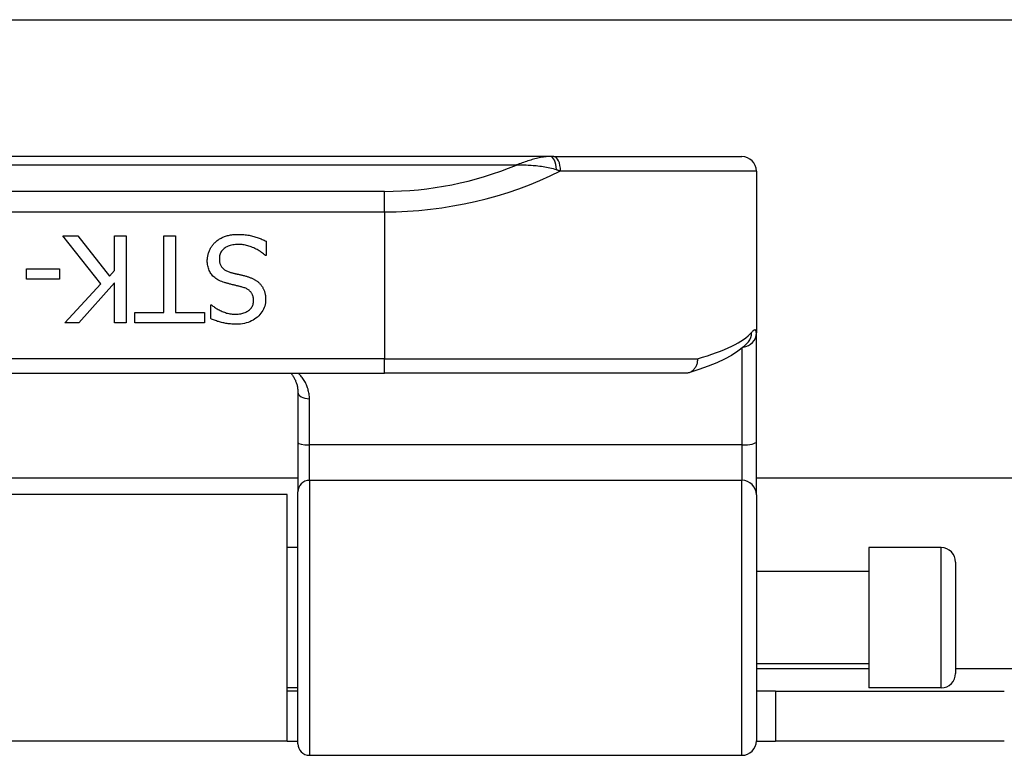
# Model space of a CAD drawing. Header units: inches. Extents: x 17 to 570, y 51 to 268.
# Tile 121 of 256: x 81.57 to 82.92, y 147.35 to 148.35. Entities that reach past the tile are written whole.
import ezdxf

# ---------------------------------------------------------------- set-up
doc = ezdxf.new("R2010")
doc.units = ezdxf.units.IN
doc.header["$MEASUREMENT"] = 0
doc.layers.add('Visible Edges(ANSI)', color=7, linetype='Continuous', lineweight=25)
doc.layers.add('Visible Tangent Edges(ANSI)', color=7, linetype='Continuous', lineweight=25)

msp = doc.modelspace()

# ---------------------------------------------------------------- linework, layer by layer
at = {"layer": 'Visible Edges(ANSI)'}
for p, q in [((78.0055, 148.3481), (135.9415, 148.3481)), ((82.296, 148.1616), (80.3481, 148.1616)), ((82.3007, 148.1616), (82.296, 148.1616)), ((82.3007, 148.1616), (82.5573, 148.1616)), ((82.577, 148.1419), (82.577, 147.9212)), ((81.6833, 147.988), (81.6315, 148.0534)), ((81.6315, 148.0534), (81.6519, 148.0534)), ((81.6519, 148.0534), (81.6951, 147.9984)), ((81.702, 148.0062), (81.702, 148.0534)), ((81.702, 148.0534), (81.7177, 148.0534)), ((81.7177, 148.0534), (81.7177, 147.9352)), ((81.7693, 148.0534), (81.785, 148.0534)), ((81.7693, 147.9492), (81.7693, 148.0534)), ((81.785, 148.0534), (81.785, 147.9492)), ((81.9088, 148.0463), (81.9088, 148.0266)), ((81.9088, 148.0266), (81.9077, 148.0266)), ((81.5822, 147.9945), (81.5822, 148.0088)), ((81.5822, 148.0088), (81.6269, 148.0088)), ((81.6269, 148.0088), (81.6269, 147.9945)), ((81.6951, 147.9984), (81.702, 148.0062)), ((81.6269, 147.9945), (81.5822, 147.9945)), ((81.6344, 147.9352), (81.6833, 147.988)), ((81.702, 147.9895), (81.6535, 147.9352)), ((81.702, 147.9352), (81.702, 147.9895)), ((81.8331, 147.9408), (81.8331, 147.9596)), ((81.8331, 147.9596), (81.8342, 147.9596)), ((81.7296, 147.9352), (81.7296, 147.9492)), ((81.7296, 147.9492), (81.7693, 147.9492)), ((81.785, 147.9492), (81.8246, 147.9492)), ((81.8246, 147.9492), (81.8246, 147.9352)), ((81.6535, 147.9352), (81.6344, 147.9352)), ((81.7177, 147.9352), (81.702, 147.9352)), ((81.8246, 147.9352), (81.7296, 147.9352)), ((82.577, 147.773), (82.577, 147.9212)), ((82.5664, 147.9096), (82.5661, 147.9092)), ((80.574, 147.8663), (82.0701, 147.8663)), ((82.481, 147.8663), (82.0701, 147.8663)), ((81.952, 147.8406), (81.952, 147.7721)), ((81.952, 147.7721), (81.952, 147.7046)), ((82.577, 147.7007), (82.577, 147.773)), ((81.952, 147.7231), (80.6921, 147.7231)), ((97.1681, 147.7231), (82.577, 147.7231)), ((81.9375, 147.7011), (80.7065, 147.7011)), ((81.9375, 147.3651), (81.9375, 147.7011)), ((81.952, 147.3614), (81.952, 147.7046)), ((82.577, 147.7007), (82.577, 147.3653)), ((81.952, 147.6286), (81.9375, 147.6286)), ((82.7305, 147.6286), (82.7305, 147.4376)), ((82.8289, 147.6286), (82.7305, 147.6286)), ((82.8486, 147.6089), (82.8486, 147.4573)), ((82.7305, 147.5961), (82.577, 147.5961)), ((82.7305, 147.4701), (82.577, 147.4701)), ((81.952, 147.4376), (81.9375, 147.4376)), ((81.952, 147.4331), (81.9375, 147.4331)), ((82.603, 147.4331), (82.577, 147.4331)), ((82.603, 147.4331), (82.915, 147.4331)), ((82.603, 147.4331), (82.603, 147.3651)), ((82.8289, 147.4376), (82.7305, 147.4376)), ((81.9375, 147.3651), (80.7065, 147.3651)), ((81.9375, 147.3651), (81.952, 147.3651)), ((82.577, 147.3651), (82.603, 147.3651)), ((82.915, 147.3651), (82.603, 147.3651)), ((81.9677, 147.3456), (82.5573, 147.3456))]:
    msp.add_line(p, q, dxfattribs=at)
at = {"layer": 'Visible Edges(ANSI)', "flags": 128}
for points in [[(81.8392, 148.0447), (81.8402, 148.0456), (81.8411, 148.0464), (81.8421, 148.0472), (81.8432, 148.0479), (81.8442, 148.0486), (81.8452, 148.0493), (81.8463, 148.05), (81.8474, 148.0506), (81.8486, 148.0511), (81.8497, 148.0517), (81.8509, 148.0522), (81.852, 148.0527), (81.8533, 148.0531), (81.8545, 148.0535), (81.8559, 148.0539), (81.8572, 148.0542), (81.8587, 148.0545), (81.8601, 148.0548), (81.8617, 148.055), (81.8632, 148.0552), (81.8649, 148.0553), (81.8665, 148.0554), (81.8683, 148.0554), (81.87, 148.0555)], [(81.87, 148.0555), (81.8722, 148.0554), (81.8742, 148.0554), (81.8762, 148.0553), (81.8782, 148.0552), (81.8801, 148.055), (81.8819, 148.0548), (81.8837, 148.0545), (81.8854, 148.0543), (81.8871, 148.054), (81.8888, 148.0536), (81.8903, 148.0532), (81.8919, 148.0528), (81.8934, 148.0523), (81.8948, 148.0519), (81.8963, 148.0514), (81.8977, 148.0509), (81.8992, 148.0503), (81.9006, 148.0498), (81.902, 148.0493), (81.9034, 148.0487), (81.9048, 148.0481), (81.9061, 148.0475), (81.9075, 148.0469), (81.9088, 148.0463)], [(81.8285, 148.0197), (81.8285, 148.0208), (81.8286, 148.022), (81.8287, 148.0231), (81.8288, 148.0243), (81.829, 148.0254), (81.8292, 148.0266), (81.8295, 148.0277), (81.8298, 148.0289), (81.8301, 148.03), (81.8305, 148.0311), (81.8309, 148.0322), (81.8313, 148.0334), (81.8318, 148.0345), (81.8323, 148.0355), (81.8329, 148.0366), (81.8335, 148.0376), (81.8341, 148.0386), (81.8347, 148.0395), (81.8354, 148.0405), (81.8361, 148.0414), (81.8368, 148.0423), (81.8376, 148.0431), (81.8384, 148.0439), (81.8392, 148.0447)], [(81.8712, 148.0419), (81.8691, 148.0418), (81.867, 148.0417), (81.8651, 148.0415), (81.8632, 148.0413), (81.8614, 148.0409), (81.8598, 148.0405), (81.8582, 148.04), (81.8567, 148.0395), (81.8552, 148.0388), (81.8539, 148.0381), (81.8527, 148.0373), (81.8515, 148.0365), (81.8505, 148.0355), (81.8495, 148.0346), (81.8486, 148.0335), (81.8478, 148.0325), (81.8471, 148.0313), (81.8465, 148.0302), (81.846, 148.029), (81.8456, 148.0277), (81.8453, 148.0264), (81.8451, 148.025), (81.8449, 148.0236), (81.8449, 148.0222)], [(81.9077, 148.0266), (81.9063, 148.0277), (81.905, 148.0289), (81.9036, 148.03), (81.9023, 148.031), (81.9008, 148.0321), (81.8994, 148.033), (81.8979, 148.0339), (81.8964, 148.0348), (81.8949, 148.0356), (81.8933, 148.0364), (81.8917, 148.0372), (81.8901, 148.0378), (81.8885, 148.0385), (81.8868, 148.0391), (81.8852, 148.0396), (81.8836, 148.0401), (81.882, 148.0405), (81.8805, 148.0409), (81.8789, 148.0412), (81.8773, 148.0414), (81.8758, 148.0416), (81.8742, 148.0418), (81.8727, 148.0418), (81.8712, 148.0419)], [(81.8519, 147.9899), (81.85, 147.9905), (81.8481, 147.9912), (81.8463, 147.992), (81.8446, 147.9928), (81.8429, 147.9937), (81.8414, 147.9946), (81.84, 147.9955), (81.8386, 147.9966), (81.8374, 147.9976), (81.8362, 147.9987), (81.8351, 147.9999), (81.8341, 148.0011), (81.8332, 148.0024), (81.8324, 148.0037), (81.8317, 148.0051), (81.831, 148.0065), (81.8304, 148.008), (81.8299, 148.0095), (81.8295, 148.0111), (81.8291, 148.0127), (81.8289, 148.0144), (81.8287, 148.0161), (81.8285, 148.0179), (81.8285, 148.0197)], [(81.8449, 148.0222), (81.8449, 148.021), (81.845, 148.0199), (81.8451, 148.0188), (81.8453, 148.0177), (81.8455, 148.0167), (81.8457, 148.0157), (81.8461, 148.0148), (81.8464, 148.0139), (81.8468, 148.013), (81.8473, 148.0122), (81.8478, 148.0114), (81.8484, 148.0107), (81.849, 148.0099), (81.8496, 148.0093), (81.8504, 148.0086), (81.8511, 148.008), (81.852, 148.0074), (81.8529, 148.0068), (81.8538, 148.0063), (81.8548, 148.0058), (81.8559, 148.0053), (81.857, 148.0049), (81.8582, 148.0044), (81.8594, 148.0041)], [(81.8594, 148.0041), (81.8603, 148.0038), (81.8612, 148.0036), (81.8621, 148.0033), (81.863, 148.0031), (81.8638, 148.0029), (81.8646, 148.0027), (81.8655, 148.0024), (81.8663, 148.0022), (81.8671, 148.002), (81.8679, 148.0018), (81.8687, 148.0017), (81.8694, 148.0015), (81.8702, 148.0013), (81.871, 148.0011), (81.8718, 148.0009), (81.8727, 148.0007), (81.8736, 148.0005), (81.8745, 148.0003), (81.8755, 148), (81.8765, 147.9998), (81.8775, 147.9995), (81.8786, 147.9993), (81.8796, 147.999), (81.8808, 147.9987)], [(81.8808, 147.9987), (81.8818, 147.9984), (81.8828, 147.9981), (81.8837, 147.9978), (81.8847, 147.9975), (81.8856, 147.9972), (81.8866, 147.9969), (81.8875, 147.9965), (81.8884, 147.9962), (81.8892, 147.9958), (81.8901, 147.9954), (81.8909, 147.995), (81.8917, 147.9946), (81.8925, 147.9942), (81.8933, 147.9938), (81.8941, 147.9933), (81.8948, 147.9928), (81.8956, 147.9923), (81.8963, 147.9918), (81.897, 147.9913), (81.8977, 147.9907), (81.8983, 147.9901), (81.899, 147.9895), (81.8997, 147.9889), (81.9003, 147.9883)], [(81.8762, 147.9837), (81.8753, 147.9839), (81.8744, 147.9841), (81.8735, 147.9844), (81.8726, 147.9846), (81.8716, 147.9849), (81.8706, 147.9851), (81.8696, 147.9854), (81.8685, 147.9856), (81.8674, 147.9859), (81.8663, 147.9862), (81.8652, 147.9865), (81.864, 147.9867), (81.8628, 147.987), (81.8616, 147.9873), (81.8605, 147.9876), (81.8594, 147.9879), (81.8584, 147.9881), (81.8573, 147.9884), (81.8564, 147.9887), (81.8554, 147.9889), (81.8545, 147.9892), (81.8536, 147.9894), (81.8528, 147.9897), (81.8519, 147.9899)], [(81.8916, 147.9653), (81.8915, 147.9665), (81.8915, 147.9677), (81.8913, 147.9688), (81.8911, 147.9699), (81.8909, 147.971), (81.8906, 147.972), (81.8902, 147.973), (81.8898, 147.9739), (81.8893, 147.9748), (81.8888, 147.9756), (81.8882, 147.9765), (81.8876, 147.9772), (81.8869, 147.9779), (81.8862, 147.9786), (81.8854, 147.9793), (81.8846, 147.9799), (81.8837, 147.9805), (81.8828, 147.9811), (81.8818, 147.9816), (81.8808, 147.9821), (81.8797, 147.9825), (81.8786, 147.9829), (81.8774, 147.9833), (81.8762, 147.9837)], [(81.9003, 147.9883), (81.9009, 147.9876), (81.9015, 147.9869), (81.902, 147.9862), (81.9025, 147.9855), (81.903, 147.9848), (81.9035, 147.984), (81.904, 147.9832), (81.9044, 147.9824), (81.9048, 147.9816), (81.9052, 147.9808), (81.9056, 147.9799), (81.9059, 147.9791), (81.9063, 147.9782), (81.9065, 147.9773), (81.9068, 147.9763), (81.907, 147.9754), (81.9073, 147.9744), (81.9074, 147.9734), (81.9076, 147.9724), (81.9077, 147.9713), (81.9078, 147.9703), (81.9079, 147.9692), (81.9079, 147.9681), (81.9079, 147.9669)], [(81.8672, 147.9467), (81.869, 147.9468), (81.8707, 147.9469), (81.8724, 147.9471), (81.874, 147.9473), (81.8755, 147.9476), (81.877, 147.948), (81.8785, 147.9485), (81.8799, 147.949), (81.8812, 147.9496), (81.8825, 147.9503), (81.8837, 147.951), (81.8848, 147.9519), (81.8859, 147.9527), (81.8869, 147.9536), (81.8878, 147.9546), (81.8886, 147.9556), (81.8893, 147.9567), (81.8899, 147.9578), (81.8904, 147.9589), (81.8908, 147.9601), (81.8912, 147.9613), (81.8914, 147.9626), (81.8915, 147.9639), (81.8916, 147.9653)], [(81.9079, 147.9669), (81.9079, 147.9646), (81.9076, 147.9623), (81.9072, 147.96), (81.9067, 147.9579), (81.906, 147.9558), (81.9051, 147.9537), (81.9041, 147.9518), (81.903, 147.9498), (81.9016, 147.948), (81.9002, 147.9462), (81.8985, 147.9445), (81.8967, 147.9429), (81.8948, 147.9413), (81.8928, 147.9399), (81.8908, 147.9386), (81.8886, 147.9375), (81.8863, 147.9364), (81.884, 147.9356), (81.8816, 147.9348), (81.8791, 147.9342), (81.8765, 147.9337), (81.8738, 147.9334), (81.8711, 147.9332), (81.8682, 147.9331)], [(81.8342, 147.9596), (81.8352, 147.9587), (81.8362, 147.9579), (81.8373, 147.9571), (81.8384, 147.9563), (81.8395, 147.9555), (81.8407, 147.9547), (81.8419, 147.954), (81.8432, 147.9533), (81.8445, 147.9526), (81.8458, 147.9519), (81.8472, 147.9512), (81.8487, 147.9506), (81.8502, 147.9499), (81.8517, 147.9494), (81.8532, 147.9489), (81.8547, 147.9484), (81.8562, 147.948), (81.8577, 147.9477), (81.8593, 147.9474), (81.8608, 147.9472), (81.8624, 147.947), (81.864, 147.9468), (81.8656, 147.9468), (81.8672, 147.9467)], [(81.8682, 147.9331), (81.8666, 147.9332), (81.8649, 147.9332), (81.8633, 147.9333), (81.8617, 147.9334), (81.8601, 147.9335), (81.8586, 147.9336), (81.857, 147.9338), (81.8555, 147.934), (81.8539, 147.9342), (81.8524, 147.9345), (81.8509, 147.9348), (81.8495, 147.9351), (81.848, 147.9354), (81.8466, 147.9358), (81.8451, 147.9362), (81.8437, 147.9366), (81.8423, 147.937), (81.841, 147.9375), (81.8396, 147.938), (81.8383, 147.9385), (81.837, 147.939), (81.8356, 147.9396), (81.8344, 147.9402), (81.8331, 147.9408)], [(82.5661, 147.9092), (82.5595, 147.9024), (82.5519, 147.8963), (82.5432, 147.8907), (82.5336, 147.8855), (82.523, 147.8805), (82.5114, 147.8758), (82.4987, 147.8713), (82.4849, 147.8669)], [(82.4967, 147.886), (82.4967, 147.8847), (82.4967, 147.8835), (82.4965, 147.8822), (82.4963, 147.8809), (82.4961, 147.8797), (82.4958, 147.8785), (82.4954, 147.8773), (82.4949, 147.8762), (82.4944, 147.8751), (82.4938, 147.8741), (82.4931, 147.8731), (82.4924, 147.8721), (82.4917, 147.8712), (82.4909, 147.8704), (82.49, 147.8697), (82.4892, 147.869), (82.4882, 147.8684), (82.4873, 147.8678), (82.4863, 147.8674), (82.4852, 147.867), (82.4842, 147.8667), (82.4831, 147.8665), (82.4821, 147.8664), (82.481, 147.8663)], [(81.9423, 147.8663), (81.9431, 147.8655), (81.9438, 147.8646), (81.9445, 147.8637), (81.9451, 147.8627), (81.9457, 147.8618), (81.9463, 147.8608), (81.9469, 147.8598), (81.9475, 147.8588), (81.948, 147.8578), (81.9485, 147.8568), (81.9489, 147.8557), (81.9493, 147.8547), (81.9497, 147.8536), (81.9501, 147.8525), (81.9505, 147.8513), (81.9508, 147.8502), (81.951, 147.849), (81.9513, 147.8479), (81.9515, 147.8467), (81.9516, 147.8455), (81.9518, 147.8443), (81.9519, 147.843), (81.9519, 147.8418), (81.952, 147.8406)]]:
    msp.add_lwpolyline(points, dxfattribs=at)
at = {"layer": 'Visible Edges(ANSI)'}
for centre, radius, start, end in [((82.5573, 148.1419), 0.0197, 0, 90), ((82.8289, 147.6089), 0.0197, 0, 90), ((82.8289, 147.4573), 0.0197, 270, 0), ((81.9677, 147.3614), 0.0157, 180, 270), ((82.5573, 147.3653), 0.0197, 270, 0)]:
    msp.add_arc(centre, radius, start, end, dxfattribs=at)
at = {"layer": 'Visible Tangent Edges(ANSI)'}
for p, q in [((80.3941, 148.1501), (82.25, 148.1501)), ((82.577, 148.1419), (82.31, 148.1419)), ((82.0701, 148.1141), (80.574, 148.1141)), ((82.0701, 148.0863), (82.0701, 148.1141)), ((80.574, 148.0863), (82.0701, 148.0863)), ((82.0701, 148.0863), (82.0701, 147.886)), ((82.5573, 147.9005), (82.5573, 147.7686)), ((82.0701, 147.886), (80.574, 147.886)), ((82.0701, 147.8663), (82.0701, 147.886)), ((82.0701, 147.886), (82.4967, 147.886)), ((81.9677, 147.7686), (81.9677, 147.8314)), ((81.9677, 147.7204), (81.9677, 147.7686)), ((82.5573, 147.7686), (81.9677, 147.7686)), ((82.5573, 147.7686), (82.5573, 147.7204)), ((81.9677, 147.7204), (81.9677, 147.3456)), ((81.9677, 147.7204), (82.5573, 147.7204)), ((82.5573, 147.3456), (82.5573, 147.7204)), ((82.8289, 147.4376), (82.8289, 147.6286)), ((82.577, 147.4641), (82.7305, 147.4641)), ((82.8486, 147.4641), (96.8965, 147.4641))]:
    msp.add_line(p, q, dxfattribs=at)
at = {"layer": 'Visible Tangent Edges(ANSI)', "flags": 128}
for points in [[(82.296, 148.1616), (82.2941, 148.1616), (82.2923, 148.1615), (82.2904, 148.1613), (82.2886, 148.1611), (82.2867, 148.1609), (82.2848, 148.1606), (82.2829, 148.1602), (82.281, 148.1598), (82.2791, 148.1594), (82.2772, 148.1589), (82.2752, 148.1584), (82.2733, 148.1579), (82.2714, 148.1574), (82.2694, 148.1568), (82.2675, 148.1562), (82.2656, 148.1556), (82.2636, 148.155), (82.2617, 148.1543), (82.2597, 148.1537), (82.2578, 148.153), (82.2558, 148.1523), (82.2538, 148.1516), (82.2519, 148.1508), (82.25, 148.1501)], [(82.25, 148.1501), (82.2522, 148.1501), (82.2544, 148.1502), (82.2566, 148.1502), (82.2589, 148.1502), (82.2611, 148.1501), (82.2634, 148.1501), (82.2657, 148.15), (82.2679, 148.1499), (82.2702, 148.1498), (82.2725, 148.1496), (82.2748, 148.1494), (82.277, 148.1492), (82.2793, 148.149), (82.2816, 148.1487), (82.2839, 148.1484), (82.2862, 148.1481), (82.2885, 148.1477), (82.2907, 148.1473), (82.293, 148.1469), (82.2953, 148.1464), (82.2975, 148.1459), (82.2998, 148.1453), (82.3021, 148.1446), (82.3043, 148.1439)], [(82.3043, 148.1439), (82.3045, 148.1438), (82.3048, 148.1437), (82.305, 148.1436), (82.3053, 148.1436), (82.3055, 148.1435), (82.3057, 148.1434), (82.306, 148.1433), (82.3062, 148.1432), (82.3064, 148.1432), (82.3067, 148.1431), (82.3069, 148.143), (82.3072, 148.1429), (82.3074, 148.1428), (82.3076, 148.1428), (82.3079, 148.1427), (82.3081, 148.1426), (82.3083, 148.1425), (82.3086, 148.1424), (82.3088, 148.1423), (82.309, 148.1423), (82.3093, 148.1422), (82.3095, 148.1421), (82.3097, 148.142), (82.31, 148.1419)], [(82.577, 147.9212), (82.5769, 147.9218), (82.5769, 147.9224), (82.5769, 147.923), (82.5768, 147.9234), (82.5767, 147.9239), (82.5765, 147.9243), (82.5764, 147.9246), (82.5762, 147.9249), (82.576, 147.9251), (82.5758, 147.9252), (82.5756, 147.9253), (82.5753, 147.9254), (82.575, 147.9254), (82.5747, 147.9253), (82.5744, 147.9252), (82.574, 147.9251), (82.5737, 147.9248), (82.5733, 147.9246), (82.5728, 147.9242), (82.5724, 147.9239), (82.5719, 147.9234), (82.5715, 147.9229), (82.5709, 147.9224), (82.5704, 147.9218)], [(81.9677, 147.8314), (81.9677, 147.8331), (81.9676, 147.8348), (81.9674, 147.8365), (81.9672, 147.8382), (81.9669, 147.8398), (81.9666, 147.8414), (81.9662, 147.843), (81.9658, 147.8446), (81.9653, 147.8462), (81.9648, 147.8477), (81.9642, 147.8492), (81.9636, 147.8507), (81.9629, 147.8521), (81.9622, 147.8536), (81.9614, 147.855), (81.9606, 147.8563), (81.9597, 147.8577), (81.9588, 147.859), (81.9579, 147.8603), (81.9569, 147.8616), (81.9558, 147.8628), (81.9548, 147.864), (81.9536, 147.8652), (81.9525, 147.8663)]]:
    msp.add_lwpolyline(points, dxfattribs=at)
at = {"layer": 'Visible Tangent Edges(ANSI)'}
msp.add_arc((82.0701, 148.5816), 0.4675, 270, 292.6293, dxfattribs=at)
for centre, major_axis, ratio, start_param, end_param in [((82.296, 148.1419), (0, 0.0197), 0.424063, 4.811348, 6.283185), ((82.3007, 148.1419), (0, 0.0197), 0.473287, 4.712389, 6.283185), ((82.0701, 148.5538), (0.5069, 0), 0.92233, 4.712389, 5.205407), ((82.0701, 147.9369), (-0.5069, 0), 0.185803, 2.571119, 2.980904), ((82.5573, 147.9212), (0.0197, 0), 0.97851, 4.801402, 6.283185), ((82.551, 147.9218), (0.0151, -0.0126), 0.969622, 0, 0.712995), ((81.9677, 147.8406), (-0.0157, 0), 0.580671, 0, 1.570796), ((81.9677, 147.7721), (-0.0157, 0), 0.225879, 0, 1.570796), ((82.5573, 147.773), (0.0197, 0), 0.225879, 4.712389, 6.283185), ((81.9677, 147.7046), (-0.0157, 0), 0.998608, 4.712389, 6.283185), ((82.5573, 147.7007), (0.0197, 0), 0.998608, 0, 1.570796)]:
    msp.add_ellipse(centre, major_axis=major_axis, ratio=ratio, start_param=start_param, end_param=end_param, dxfattribs=at)

doc.saveas('drawing.dxf')
